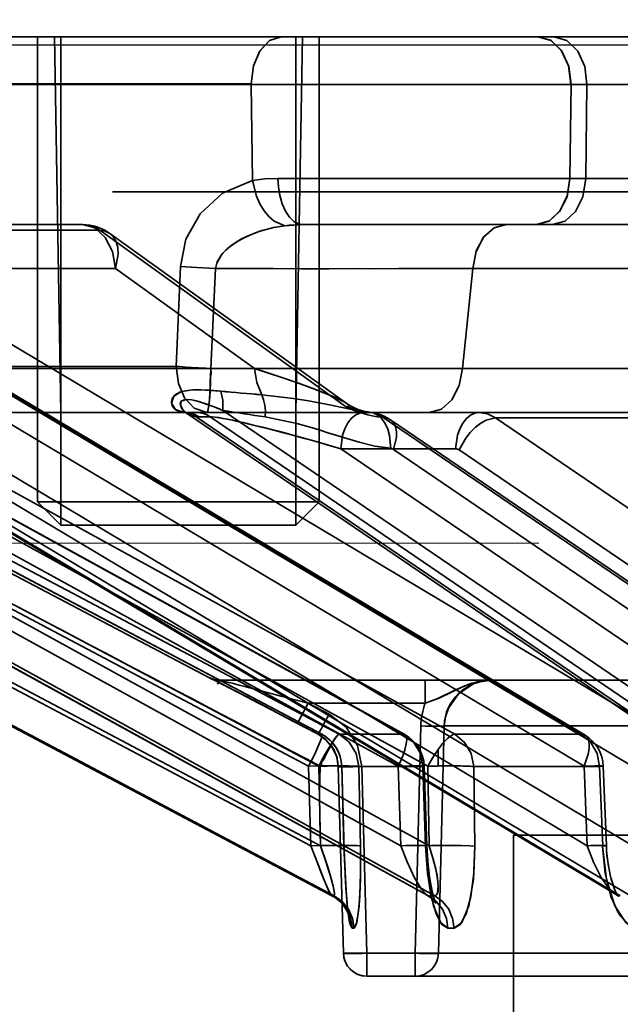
# Model space of a CAD drawing. Header units: millimetres. Extents: x -1465 to 393277, y -3788 to 454312.
# Tile 61 of 256: x 18759 to 18772, y 11940 to 11961. Entities that reach past the tile are written whole.
import ezdxf

# ---------------------------------------------------------------- set-up
doc = ezdxf.new("R2010")
doc.units = ezdxf.units.MM
doc.header["$XCLIPFRAME"] = 2
doc.linetypes.add('DASHED', pattern=[0.75, 0.5, -0.25])
for name, color, linetype in [('AHU03-3-68634OBJ', 8, 'Continuous'), ('EC-MTR_250-0_7OBJ', 8, 'Continuous'), ('FLUID-Wy2', 8, 'Continuous'), ('HEX_HEAD_SCR_M6X16OBJ', 8, 'Continuous')]:
    doc.layers.add(name, color=color, linetype=linetype)
picture_1 = doc.add_image_def('image1.bmp', size_in_pixel=(951, 911))

msp = doc.modelspace()

# ---------------------------------------------------------------- linework, layer by layer
at = {"layer": 'AHU03-3-68634OBJ', "color": 8, "linetype": 'Continuous', "lineweight": 35, "ltscale": 100}
msp.add_line((18954.259, 11960.602), (18686.259, 11960.602), dxfattribs=at)
at = {"layer": 'EC-MTR_250-0_7OBJ', "color": 8, "linetype": 'Continuous', "lineweight": 35, "ltscale": 100}
for p, q in [((18744.854, 11960.602), (18769.928, 11960.602)), ((18759.776, 11952.602), (18759.637, 11960.602)), ((18764.776, 11952.602), (18764.916, 11960.602)), ((18770.269, 11960.602), (18769.928, 11960.602)), ((18770.269, 11960.602), (18810.03, 11960.602)), ((18763.828, 11959.602), (18743.913, 11959.602)), ((18763.828, 11959.584), (18743.913, 11959.584)), ((18763.828, 11959.584), (18763.851, 11957.539)), ((18773.388, 11959.584), (18763.828, 11959.584)), ((18770.636, 11959.584), (18770.611, 11957.584)), ((18770.951, 11957.584), (18770.976, 11959.584)), ((18764.396, 11957.584), (18811.416, 11957.584)), ((18887.392, 11957.302), (18760.873, 11957.302)), ((18762.921, 11946.959), (18744.819, 11956.486)), ((18760.233, 11956.602), (18753.956, 11956.602)), ((18760.601, 11956.486), (18754.522, 11956.486)), ((18760.601, 11956.486), (18765.858, 11952.717)), ((18764.927, 11956.602), (18769.905, 11956.602)), ((18769.905, 11956.602), (18770.244, 11956.602)), ((18770.244, 11956.602), (18783.905, 11956.602)), ((18760.816, 11956.414), (18765.868, 11952.789)), ((18745.698, 11956.13), (18765.33, 11945.751)), ((18745.843, 11956.052), (18765.328, 11945.752)), ((18746.211, 11956.052), (18765.696, 11945.752)), ((18748.334, 11956.052), (18767.071, 11945.752)), ((18748.361, 11956.045), (18767.097, 11945.745)), ((18749.425, 11956.052), (18768.16, 11945.752)), ((18753.59, 11956.052), (18770.859, 11945.752)), ((18753.667, 11956.031), (18770.934, 11945.731)), ((18755.361, 11956.052), (18772.627, 11945.752)), ((18760.939, 11955.664), (18756.392, 11955.664)), ((18763.9, 11953.539), (18760.939, 11955.664)), ((18762.318, 11955.712), (18762.226, 11953.584)), ((18763.067, 11955.665), (18762.964, 11953.538)), ((18768.323, 11953.538), (18768.546, 11955.664)), ((18768.546, 11955.664), (18768.323, 11953.538)), ((18773.093, 11955.664), (18768.546, 11955.664)), ((18745.564, 11955.372), (18765.049, 11945.072)), ((18745.777, 11955.372), (18765.263, 11945.072)), ((18748.221, 11955.372), (18766.957, 11945.072)), ((18748.853, 11955.372), (18767.59, 11945.072)), ((18753.646, 11955.372), (18770.914, 11945.072)), ((18754.673, 11955.372), (18771.94, 11945.072)), ((18762.226, 11953.584), (18754.084, 11953.584)), ((18763.899, 11953.539), (18756.357, 11953.538)), ((18775.865, 11953.539), (18768.323, 11953.538)), ((18746.753, 11953.081), (18765.097, 11943.379)), ((18746.955, 11953.081), (18765.299, 11943.379)), ((18749.375, 11953.081), (18767.015, 11943.379)), ((18749.974, 11953.081), (18767.613, 11943.379)), ((18754.722, 11953.081), (18770.979, 11943.379)), ((18755.694, 11953.081), (18771.95, 11943.379)), ((18765.869, 11952.788), (18765.944, 11952.74)), ((18765.942, 11952.741), (18766.023, 11952.698)), ((18762.427, 11952.602), (18754.835, 11952.602)), ((18762.419, 11952.602), (18762.422, 11952.602)), ((18762.426, 11952.6), (18762.421, 11952.602)), ((18762.663, 11952.602), (18762.427, 11952.602)), ((18762.451, 11952.587), (18762.437, 11952.595)), ((18777.436, 11942.384), (18762.451, 11952.587)), ((18762.655, 11952.512), (18777.633, 11942.314)), ((18772.693, 11952.602), (18762.663, 11952.602)), ((18762.715, 11952.509), (18762.951, 11952.509)), ((18762.951, 11952.509), (18777.926, 11942.314)), ((18763.226, 11952.646), (18776.837, 11943.379)), ((18766.635, 11952.494), (18776.544, 11945.752)), ((18766.791, 11952.448), (18776.699, 11945.705)), ((18769.029, 11952.486), (18778.924, 11945.752)), ((18775.787, 11952.486), (18769.029, 11952.486)), ((18765.544, 11942.315), (18746.472, 11952.401)), ((18746.472, 11952.401), (18765.548, 11942.314)), ((18746.52, 11952.401), (18765.593, 11942.314)), ((18767.57, 11942.324), (18749.236, 11952.408)), ((18749.265, 11952.401), (18767.605, 11942.314)), ((18749.399, 11952.401), (18767.739, 11942.314)), ((18771.586, 11942.345), (18754.702, 11952.422)), ((18754.783, 11952.401), (18771.686, 11942.314)), ((18755.001, 11952.401), (18771.903, 11942.314)), ((18765.733, 11951.829), (18778.144, 11943.379)), ((18768.179, 11951.829), (18765.733, 11951.829)), ((18766.859, 11951.814), (18776.767, 11945.072)), ((18768.252, 11951.806), (18778.148, 11945.072)), ((18762.921, 11946.959), (18762.93, 11946.959)), ((18762.959, 11946.945), (18762.959, 11946.945)), ((18762.982, 11946.934), (18762.97, 11946.94)), ((18763.016, 11946.917), (18762.982, 11946.934)), ((18763.116, 11946.866), (18763.016, 11946.917)), ((18763.322, 11946.76), (18763.101, 11946.873)), ((18763.154, 11946.902), (18767.532, 11946.902)), ((18767.532, 11946.415), (18767.532, 11946.902)), ((18767.532, 11946.902), (18768.937, 11946.902)), ((18768.937, 11946.902), (18818.272, 11946.902)), ((18763.603, 11946.614), (18763.304, 11946.77)), ((18763.726, 11946.551), (18763.603, 11946.614)), ((18763.857, 11946.483), (18763.726, 11946.551)), ((18763.967, 11946.425), (18763.857, 11946.483)), ((18763.884, 11946.469), (18763.857, 11946.483)), ((18764.114, 11946.349), (18763.967, 11946.425)), ((18765.041, 11946.415), (18765.486, 11946.181)), ((18767.532, 11946.415), (18765.041, 11946.415)), ((18764.27, 11946.267), (18764.114, 11946.349)), ((18764.472, 11946.161), (18764.27, 11946.267)), ((18764.73, 11946.026), (18764.472, 11946.161)), ((18764.508, 11946.143), (18764.472, 11946.161)), ((18765.486, 11946.181), (18765.484, 11946.182)), ((18765.252, 11945.752), (18764.73, 11946.026)), ((18765.252, 11945.752), (18764.808, 11945.985)), ((18765.252, 11945.752), (18764.808, 11945.985)), ((18765.333, 11945.703), (18765.252, 11945.752)), ((18765.328, 11945.752), (18765.252, 11945.752)), ((18767.071, 11945.752), (18765.696, 11945.752)), ((18767.438, 11945.928), (18767.316, 11941.088)), ((18767.937, 11945.928), (18767.815, 11941.088)), ((18767.815, 11941.088), (18767.937, 11945.928)), ((18772.817, 11945.928), (18767.937, 11945.928)), ((18770.859, 11945.752), (18768.16, 11945.752)), ((18765.407, 11945.645), (18765.332, 11945.704)), ((18765.474, 11945.578), (18765.406, 11945.646)), ((18765.533, 11945.504), (18765.473, 11945.579)), ((18765.583, 11945.424), (18765.533, 11945.505)), ((18765.654, 11945.248), (18765.623, 11945.339)), ((18767.808, 11945.43), (18767.808, 11945.076)), ((18765.326, 11945.073), (18765.326, 11945.19)), ((18765.673, 11945.156), (18765.653, 11945.25)), ((18765.681, 11945.064), (18765.673, 11945.158)), ((18765.097, 11943.379), (18765.049, 11945.072)), ((18765.263, 11945.072), (18765.299, 11943.379)), ((18765.754, 11945.065), (18765.681, 11945.065)), ((18765.789, 11941.088), (18765.681, 11945.064)), ((18765.681, 11945.064), (18765.79, 11941.088)), ((18765.802, 11943.372), (18765.754, 11945.065)), ((18765.756, 11945.066), (18765.806, 11943.291)), ((18767.484, 11945.065), (18766.119, 11945.065)), ((18766.156, 11943.372), (18766.119, 11945.065)), ((18766.119, 11945.065), (18766.156, 11943.372)), ((18766.181, 11945.065), (18766.289, 11941.088)), ((18767.015, 11943.379), (18766.957, 11945.072)), ((18767.541, 11943.372), (18767.484, 11945.065)), ((18767.511, 11945.071), (18767.568, 11943.378)), ((18767.613, 11943.379), (18767.59, 11945.072)), ((18771.242, 11945.065), (18768.564, 11945.065)), ((18768.588, 11943.372), (18768.564, 11945.065)), ((18768.564, 11945.065), (18768.588, 11943.372)), ((18770.979, 11943.379), (18770.914, 11945.072)), ((18771.324, 11945.074), (18771.389, 11943.382)), ((18769.409, 11943.602), (18769.409, 11885.102)), ((18769.409, 11943.602), (18871.109, 11943.602)), ((18765.806, 11943.291), (18765.812, 11943.13)), ((18765.812, 11943.13), (18765.818, 11942.975)), ((18767.579, 11943.161), (18767.587, 11943.056)), ((18765.818, 11942.975), (18765.824, 11942.828)), ((18765.824, 11942.828), (18765.832, 11942.688)), ((18767.596, 11942.956), (18767.607, 11942.859)), ((18765.828, 11942.756), (18765.835, 11942.621)), ((18765.832, 11942.687), (18765.839, 11942.556)), ((18765.835, 11942.62), (18765.843, 11942.493)), ((18765.839, 11942.555), (18765.847, 11942.433)), ((18765.656, 11942.242), (18765.602, 11942.281)), ((18765.856, 11942.319), (18765.86, 11942.265)), ((18765.864, 11942.215), (18765.869, 11942.167)), ((18767.746, 11942.173), (18767.729, 11942.195)), ((18771.616, 11942.325), (18771.586, 11942.345)), ((18771.635, 11942.309), (18771.615, 11942.325)), ((18765.87, 11941.983), (18765.849, 11942.022)), ((18765.869, 11942.167), (18765.873, 11942.121)), ((18765.885, 11941.95), (18765.87, 11941.983)), ((18765.878, 11942.08), (18765.882, 11942.041)), ((18765.882, 11942.041), (18765.887, 11942.005)), ((18765.887, 11942.005), (18765.891, 11941.973)), ((18765.891, 11941.973), (18765.895, 11941.946)), ((18765.895, 11941.924), (18765.885, 11941.95)), ((18765.901, 11941.906), (18765.895, 11941.924)), ((18818.127, 11941.088), (18765.79, 11941.088)), ((18766.289, 11941.088), (18766.289, 11940.602)), ((18767.316, 11941.088), (18767.316, 11940.602)), ((18818.107, 11940.602), (18766.289, 11940.602))]:
    msp.add_line(p, q, dxfattribs=at)
at = {"layer": 'EC-MTR_250-0_7OBJ', "color": 8, "linetype": 'Continuous', "lineweight": 35, "ltscale": 100, "flags": 128}
for points in [[(18763.828, 11959.602), (18763.876, 11959.979), (18764.009, 11960.297), (18764.216, 11960.52), (18764.468, 11960.602)], [(18763.828, 11959.602), (18763.875, 11959.979), (18764.008, 11960.298), (18764.216, 11960.521), (18764.468, 11960.602)], [(18769.929, 11960.602), (18770.199, 11960.526), (18770.425, 11960.313), (18770.582, 11959.983), (18770.635, 11959.584)], [(18770.636, 11959.584), (18770.587, 11959.967), (18770.441, 11960.291), (18770.21, 11960.519), (18769.929, 11960.602)], [(18770.976, 11959.584), (18770.927, 11959.967), (18770.781, 11960.291), (18770.55, 11960.519), (18770.269, 11960.602)], [(18763.851, 11957.539), (18763.218, 11957.27), (18762.739, 11956.832), (18762.435, 11956.291), (18762.318, 11955.712)], [(18763.851, 11957.539), (18764.116, 11957.573), (18764.396, 11957.584)], [(18764.396, 11957.584), (18764.115, 11957.573), (18763.851, 11957.539)], [(18763.851, 11957.539), (18763.937, 11957.207), (18764.01, 11957.045), (18764.101, 11956.898), (18764.205, 11956.774), (18764.317, 11956.678), (18764.542, 11956.579)], [(18764.396, 11957.584), (18764.406, 11957.404), (18764.436, 11957.221), (18764.486, 11957.045), (18764.555, 11956.888), (18764.639, 11956.761), (18764.734, 11956.67), (18764.831, 11956.618), (18764.927, 11956.602)], [(18764.927, 11956.602), (18764.831, 11956.618), (18764.734, 11956.67), (18764.639, 11956.761), (18764.555, 11956.888), (18764.486, 11957.045), (18764.436, 11957.221), (18764.406, 11957.404), (18764.396, 11957.584)], [(18769.904, 11956.602), (18770.169, 11956.674), (18770.392, 11956.878), (18770.551, 11957.196), (18770.611, 11957.584)], [(18770.611, 11957.584), (18770.555, 11957.212), (18770.407, 11956.899), (18770.179, 11956.681), (18769.904, 11956.602)], [(18770.244, 11956.602), (18770.509, 11956.674), (18770.732, 11956.878), (18770.891, 11957.196), (18770.951, 11957.584)], [(18760.601, 11956.486), (18760.489, 11956.548), (18760.368, 11956.587), (18760.233, 11956.602)], [(18760.939, 11955.664), (18760.873, 11956.027), (18760.718, 11956.329), (18760.495, 11956.53), (18760.233, 11956.602)], [(18760.601, 11956.486), (18760.484, 11956.55), (18760.36, 11956.589), (18760.233, 11956.602)], [(18760.233, 11956.602), (18760.495, 11956.53), (18760.718, 11956.329), (18760.873, 11956.027), (18760.939, 11955.664)], [(18760.601, 11956.486), (18760.716, 11956.465), (18760.815, 11956.415), (18760.895, 11956.337), (18760.953, 11956.236), (18760.987, 11956.114), (18760.996, 11955.974), (18760.939, 11955.664)], [(18760.939, 11955.664), (18760.996, 11955.974), (18760.987, 11956.114), (18760.953, 11956.236), (18760.895, 11956.337), (18760.815, 11956.415), (18760.716, 11956.465), (18760.601, 11956.486)], [(18763.067, 11955.665), (18763.093, 11955.782), (18763.193, 11955.959), (18763.285, 11956.06), (18763.393, 11956.151), (18763.527, 11956.242), (18763.688, 11956.329), (18763.85, 11956.401), (18764.053, 11956.473), (18764.31, 11956.54), (18764.542, 11956.579)], [(18764.542, 11956.579), (18764.299, 11956.538), (18763.987, 11956.452), (18763.775, 11956.37), (18763.622, 11956.296), (18763.455, 11956.195), (18763.323, 11956.095), (18763.21, 11955.98), (18763.103, 11955.807), (18763.067, 11955.665)], [(18764.542, 11956.579), (18764.634, 11956.589), (18764.927, 11956.602)], [(18764.927, 11956.602), (18764.828, 11956.6), (18764.542, 11956.579)], [(18769.262, 11956.602), (18769.001, 11956.533), (18768.78, 11956.342), (18768.617, 11956.041), (18768.546, 11955.664)], [(18768.546, 11955.664), (18768.613, 11956.029), (18768.772, 11956.331), (18768.999, 11956.531), (18769.262, 11956.602)], [(18763.067, 11955.665), (18762.668, 11955.685), (18762.318, 11955.712)], [(18768.546, 11955.667), (18768.161, 11955.666), (18767.672, 11955.665), (18766.973, 11955.664), (18766.346, 11955.663), (18766.043, 11955.664), (18765.489, 11955.663), (18764.899, 11955.663), (18764.297, 11955.664), (18763.685, 11955.664), (18763.067, 11955.665)], [(18762.226, 11953.584), (18762.276, 11953.219), (18762.408, 11952.912), (18762.613, 11952.691), (18762.885, 11952.602)], [(18762.964, 11953.538), (18762.929, 11953.539), (18762.897, 11953.541), (18762.864, 11953.542), (18762.826, 11953.544), (18762.787, 11953.546), (18762.748, 11953.548), (18762.706, 11953.55), (18762.66, 11953.552), (18762.61, 11953.555), (18762.555, 11953.559), (18762.496, 11953.562), (18762.433, 11953.567), (18762.367, 11953.572), (18762.298, 11953.578), (18762.226, 11953.584)], [(18762.964, 11953.538), (18762.974, 11953.43), (18762.953, 11953.309), (18762.956, 11953.187), (18762.951, 11953.06), (18762.944, 11952.933), (18762.934, 11952.812), (18762.92, 11952.707), (18762.904, 11952.631), (18762.885, 11952.602)], [(18762.885, 11952.602), (18762.899, 11952.617), (18762.913, 11952.666), (18762.927, 11952.753), (18762.939, 11952.873), (18762.949, 11953.022), (18762.957, 11953.19), (18762.961, 11953.365), (18762.964, 11953.538)], [(18762.964, 11953.538), (18763.702, 11953.538), (18764.742, 11953.538), (18765.582, 11953.538), (18766.098, 11953.539), (18766.924, 11953.538), (18767.76, 11953.538), (18768.323, 11953.538)], [(18763.899, 11953.539), (18764.139, 11953.461), (18764.54, 11953.327), (18764.846, 11953.221), (18765.068, 11953.139), (18765.267, 11953.064), (18765.457, 11952.988), (18765.598, 11952.928), (18765.715, 11952.874), (18765.821, 11952.819), (18765.888, 11952.773), (18765.912, 11952.735), (18765.858, 11952.717)], [(18764.051, 11952.979), (18763.946, 11953.239), (18763.899, 11953.539)], [(18765.858, 11952.717), (18765.912, 11952.737), (18765.886, 11952.775), (18765.818, 11952.82), (18765.708, 11952.878), (18765.591, 11952.932), (18765.447, 11952.993), (18765.253, 11953.069), (18765.058, 11953.143), (18764.833, 11953.225), (18764.523, 11953.333), (18764.133, 11953.463), (18763.899, 11953.539)], [(18767.613, 11952.602), (18767.875, 11952.672), (18768.1, 11952.872), (18768.257, 11953.175), (18768.323, 11953.538)], [(18763.181, 11953.055), (18762.959, 11953.074), (18762.76, 11953.084), (18762.583, 11953.082), (18762.43, 11953.065), (18762.305, 11953.031), (18762.211, 11952.979), (18762.152, 11952.91), (18762.13, 11952.829), (18762.147, 11952.747), (18762.202, 11952.675), (18762.287, 11952.625), (18762.395, 11952.603)], [(18762.395, 11952.603), (18762.213, 11952.666), (18762.133, 11952.8), (18762.179, 11952.95), (18762.345, 11953.046), (18762.585, 11953.082), (18762.849, 11953.08), (18763.181, 11953.055)], [(18762.655, 11952.512), (18762.472, 11952.573), (18762.381, 11952.647), (18762.344, 11952.698), (18762.317, 11952.79), (18762.337, 11952.842), (18762.396, 11952.874), (18762.474, 11952.88), (18762.562, 11952.87), (18762.657, 11952.848), (18762.727, 11952.828), (18762.863, 11952.784), (18762.971, 11952.746), (18763.092, 11952.699), (18763.226, 11952.646)], [(18762.655, 11952.512), (18762.45, 11952.587), (18762.363, 11952.67), (18762.318, 11952.766), (18762.337, 11952.842), (18762.445, 11952.88), (18762.566, 11952.868), (18762.71, 11952.833), (18762.869, 11952.782), (18763.038, 11952.72), (18763.226, 11952.646)], [(18763.181, 11953.055), (18763.223, 11952.861), (18763.226, 11952.646)], [(18763.226, 11952.646), (18763.223, 11952.861), (18763.181, 11953.055)], [(18766.353, 11952.606), (18766.138, 11952.633), (18765.897, 11952.678), (18765.632, 11952.733), (18765.492, 11952.762), (18765.346, 11952.791), (18765.197, 11952.82), (18765.043, 11952.848), (18764.726, 11952.901), (18764.051, 11952.979)], [(18764.051, 11952.979), (18764.089, 11952.874), (18764.115, 11952.758), (18764.128, 11952.635), (18764.127, 11952.509)], [(18765.858, 11952.717), (18765.897, 11952.711), (18765.939, 11952.701), (18765.985, 11952.689), (18766.035, 11952.675), (18766.086, 11952.661), (18766.14, 11952.647), (18766.194, 11952.634), (18766.248, 11952.622), (18766.301, 11952.613), (18766.353, 11952.606)], [(18765.858, 11952.717), (18765.98, 11952.658), (18766.146, 11952.598), (18766.312, 11952.551), (18766.468, 11952.518), (18766.635, 11952.494)], [(18766.353, 11952.606), (18766.233, 11952.625), (18766.101, 11952.659), (18765.972, 11952.696), (18765.858, 11952.717)], [(18766.02, 11952.699), (18766.107, 11952.663), (18766.193, 11952.635), (18766.279, 11952.616)], [(18766.102, 11952.664), (18766.187, 11952.637), (18766.271, 11952.618)], [(18762.655, 11952.512), (18762.529, 11952.58), (18762.395, 11952.603)], [(18762.395, 11952.603), (18762.529, 11952.58), (18762.655, 11952.512)], [(18762.427, 11952.602), (18762.406, 11952.602), (18762.395, 11952.603)], [(18762.437, 11952.596), (18762.426, 11952.6)], [(18762.427, 11952.602), (18762.526, 11952.591), (18762.623, 11952.56), (18762.715, 11952.509)], [(18762.655, 11952.512), (18762.676, 11952.51), (18762.695, 11952.51), (18762.715, 11952.509)], [(18762.663, 11952.602), (18762.737, 11952.596), (18762.811, 11952.578), (18762.883, 11952.549), (18762.951, 11952.509)], [(18762.951, 11952.509), (18762.883, 11952.549), (18762.811, 11952.578), (18762.737, 11952.596), (18762.663, 11952.602)], [(18765.733, 11951.829), (18765.473, 11951.906), (18765.23, 11951.976), (18765.003, 11952.041), (18764.791, 11952.099), (18764.593, 11952.152), (18764.408, 11952.201), (18764.235, 11952.245), (18764.075, 11952.285), (18763.925, 11952.321), (18763.786, 11952.355), (18763.656, 11952.386), (18763.536, 11952.413), (18763.425, 11952.438), (18763.321, 11952.459), (18763.226, 11952.477), (18763.138, 11952.492), (18763.061, 11952.502), (18762.998, 11952.508), (18762.951, 11952.509)], [(18765.733, 11951.829), (18765.467, 11951.907), (18765.209, 11951.981), (18764.964, 11952.05), (18764.733, 11952.113), (18764.516, 11952.171), (18764.31, 11952.225), (18764.07, 11952.286), (18763.869, 11952.335), (18763.709, 11952.373), (18763.585, 11952.401), (18763.492, 11952.421), (18763.35, 11952.451), (18763.185, 11952.482), (18763.061, 11952.501), (18762.951, 11952.509)], [(18764.127, 11952.51), (18764.796, 11952.37), (18765.129, 11952.275), (18765.295, 11952.224), (18765.461, 11952.172), (18765.627, 11952.12), (18765.794, 11952.067), (18766.127, 11951.968), (18766.461, 11951.888), (18766.797, 11951.839)], [(18766.797, 11951.838), (18766.461, 11951.887), (18766.127, 11951.968), (18765.794, 11952.067), (18765.627, 11952.119), (18765.461, 11952.172), (18765.295, 11952.224), (18765.129, 11952.275), (18764.796, 11952.37), (18764.127, 11952.51)], [(18765.733, 11951.829), (18765.773, 11952.117), (18765.82, 11952.256), (18765.885, 11952.379), (18765.964, 11952.478), (18766.052, 11952.549), (18766.141, 11952.589), (18766.229, 11952.602)], [(18766.229, 11952.602), (18766.142, 11952.589), (18766.053, 11952.55), (18765.965, 11952.479), (18765.886, 11952.38), (18765.821, 11952.257), (18765.773, 11952.118), (18765.733, 11951.829)], [(18766.282, 11952.616), (18766.308, 11952.612), (18766.334, 11952.608), (18766.359, 11952.605)], [(18766.635, 11952.494), (18766.546, 11952.55), (18766.451, 11952.588), (18766.353, 11952.606)], [(18766.797, 11951.837), (18766.773, 11952.113), (18766.734, 11952.246), (18766.678, 11952.365), (18766.608, 11952.464), (18766.527, 11952.538), (18766.44, 11952.585), (18766.353, 11952.606)], [(18766.359, 11952.605), (18766.435, 11952.594), (18766.511, 11952.577), (18766.584, 11952.554), (18766.656, 11952.524), (18766.725, 11952.489), (18766.791, 11952.448)], [(18766.635, 11952.494), (18766.725, 11952.48), (18766.801, 11952.441), (18766.86, 11952.378), (18766.901, 11952.294), (18766.922, 11952.191), (18766.922, 11952.075), (18766.859, 11951.814)], [(18768.179, 11951.829), (18768.219, 11952.116), (18768.266, 11952.254), (18768.331, 11952.377), (18768.409, 11952.476), (18768.496, 11952.548), (18768.587, 11952.589), (18768.675, 11952.602)], [(18769.029, 11952.486), (18768.828, 11952.436), (18768.714, 11952.373), (18768.6, 11952.286), (18768.492, 11952.178), (18768.395, 11952.057), (18768.252, 11951.806)], [(18769.029, 11952.486), (18768.857, 11952.572), (18768.675, 11952.602)], [(18766.859, 11951.814), (18766.839, 11951.826), (18766.819, 11951.833), (18766.797, 11951.837)], [(18768.179, 11951.829), (18768.198, 11951.828), (18768.252, 11951.806)], [(18762.93, 11946.959), (18762.945, 11946.952), (18762.956, 11946.947), (18762.968, 11946.941), (18762.983, 11946.933), (18763.019, 11946.915), (18763.04, 11946.905), (18763.062, 11946.894), (18763.11, 11946.869), (18763.163, 11946.842), (18763.218, 11946.814), (18763.335, 11946.754), (18763.457, 11946.69), (18763.584, 11946.624), (18763.715, 11946.556), (18763.984, 11946.417), (18764.258, 11946.274), (18764.808, 11945.985)], [(18764.808, 11945.985), (18764.396, 11946.201), (18764.037, 11946.389), (18763.723, 11946.552), (18763.413, 11946.713), (18763.175, 11946.836), (18762.996, 11946.927), (18762.93, 11946.959)], [(18762.97, 11946.94), (18762.959, 11946.945)], [(18762.964, 11946.943), (18762.981, 11946.936), (18762.994, 11946.931), (18763.009, 11946.926), (18763.025, 11946.921), (18763.042, 11946.916), (18763.061, 11946.912), (18763.08, 11946.908), (18763.1, 11946.906), (18763.12, 11946.903), (18763.141, 11946.902), (18763.162, 11946.902)], [(18765.041, 11946.414), (18764.489, 11946.559), (18763.95, 11946.7), (18763.69, 11946.767), (18763.567, 11946.799), (18763.451, 11946.829), (18763.396, 11946.843), (18763.344, 11946.856), (18763.295, 11946.869), (18763.252, 11946.879), (18763.216, 11946.889), (18763.189, 11946.896), (18763.178, 11946.898), (18763.163, 11946.901), (18763.11, 11946.82)], [(18763.12, 11946.903), (18763.141, 11946.902), (18763.162, 11946.902)], [(18768.937, 11946.902), (18768.52, 11946.836), (18768.159, 11946.687), (18767.803, 11946.513), (18767.532, 11946.415)], [(18768.937, 11946.902), (18768.641, 11946.868), (18768.351, 11946.773), (18768.091, 11946.65), (18767.826, 11946.522), (18767.532, 11946.415)], [(18768.937, 11946.902), (18768.741, 11946.882), (18768.557, 11946.825), (18768.241, 11946.615), (18768.024, 11946.306), (18767.962, 11946.123), (18767.937, 11945.928)], [(18764.808, 11945.985), (18764.817, 11945.999), (18764.825, 11946.012), (18764.835, 11946.03), (18764.847, 11946.051), (18764.877, 11946.106), (18764.914, 11946.175), (18764.955, 11946.253), (18764.999, 11946.334), (18765.041, 11946.415)], [(18765.485, 11946.181), (18765.443, 11946.101), (18765.4, 11946.02), (18765.358, 11945.942), (18765.321, 11945.873), (18765.291, 11945.818), (18765.279, 11945.796), (18765.269, 11945.779), (18765.262, 11945.766), (18765.257, 11945.757)], [(18765.486, 11946.181), (18765.847, 11945.9), (18766.088, 11945.513), (18766.181, 11945.064)], [(18765.328, 11945.752), (18765.335, 11945.743), (18765.333, 11945.72), (18765.329, 11945.697), (18765.32, 11945.669), (18765.309, 11945.634), (18765.294, 11945.595), (18765.276, 11945.55), (18765.232, 11945.448), (18765.178, 11945.331), (18765.049, 11945.072)], [(18765.252, 11945.752), (18765.426, 11945.628), (18765.559, 11945.466), (18765.647, 11945.274), (18765.681, 11945.065)], [(18765.294, 11945.072), (18765.301, 11945.126), (18765.34, 11945.175), (18765.382, 11945.228), (18765.406, 11945.296), (18765.443, 11945.364), (18765.481, 11945.435), (18765.52, 11945.505), (18765.56, 11945.575), (18765.601, 11945.639), (18765.64, 11945.696), (18765.673, 11945.736), (18765.696, 11945.752)], [(18765.326, 11945.19), (18765.39, 11945.304), (18765.452, 11945.411), (18765.51, 11945.507), (18765.563, 11945.59), (18765.609, 11945.658), (18765.647, 11945.708), (18765.663, 11945.726), (18765.676, 11945.74), (18765.687, 11945.748)], [(18766.119, 11945.065), (18766.061, 11945.345), (18765.915, 11945.58), (18765.696, 11945.752)], [(18767.071, 11945.752), (18767.091, 11945.747), (18767.108, 11945.737), (18767.13, 11945.697), (18767.135, 11945.669), (18767.137, 11945.634), (18767.129, 11945.55), (18767.106, 11945.448), (18767.068, 11945.331), (18767.018, 11945.204), (18766.957, 11945.072)], [(18767.484, 11945.065), (18767.429, 11945.34), (18767.286, 11945.579), (18767.071, 11945.752)], [(18767.937, 11945.928), (18767.924, 11945.926), (18767.911, 11945.925), (18767.894, 11945.924), (18767.872, 11945.923), (18767.846, 11945.923), (18767.784, 11945.923), (18767.709, 11945.923), (18767.624, 11945.924), (18767.533, 11945.926), (18767.438, 11945.928)], [(18768.16, 11945.752), (18768.129, 11945.745), (18768.092, 11945.728), (18768.007, 11945.664), (18767.91, 11945.562), (18767.808, 11945.43)], [(18768.564, 11945.065), (18768.511, 11945.34), (18768.37, 11945.579), (18768.16, 11945.752)], [(18770.859, 11945.752), (18770.923, 11945.737), (18770.973, 11945.697), (18771.006, 11945.634), (18771.023, 11945.55), (18771.021, 11945.448), (18771.002, 11945.331), (18770.914, 11945.072)], [(18771.242, 11945.065), (18771.191, 11945.34), (18771.058, 11945.579), (18770.859, 11945.752)], [(18765.624, 11945.338), (18765.583, 11945.424), (18765.533, 11945.504)], [(18767.59, 11945.072), (18767.694, 11945.259), (18767.808, 11945.43)], [(18765.049, 11945.072), (18765.237, 11945.076), (18765.424, 11945.078), (18765.594, 11945.077), (18765.717, 11945.073), (18765.754, 11945.065)], [(18765.049, 11945.072), (18765.333, 11945.077), (18765.563, 11945.077), (18765.714, 11945.073), (18765.754, 11945.065)], [(18765.299, 11943.379), (18765.288, 11943.952), (18765.284, 11944.517), (18765.294, 11945.072)], [(18766.119, 11945.065), (18766.093, 11945.069), (18766.053, 11945.072), (18766.005, 11945.074), (18765.953, 11945.075), (18765.9, 11945.077), (18765.846, 11945.077), (18765.794, 11945.078), (18765.743, 11945.078), (18765.695, 11945.078), (18765.65, 11945.078), (18765.608, 11945.077), (18765.569, 11945.077), (18765.533, 11945.077), (18765.501, 11945.076), (18765.47, 11945.076), (18765.442, 11945.075), (18765.412, 11945.075), (18765.382, 11945.074), (18765.351, 11945.074), (18765.321, 11945.073), (18765.294, 11945.072)], [(18766.181, 11945.065), (18766.088, 11945.062), (18765.993, 11945.061), (18765.902, 11945.059), (18765.821, 11945.059), (18765.786, 11945.059), (18765.756, 11945.059), (18765.731, 11945.06), (18765.711, 11945.061), (18765.696, 11945.061), (18765.681, 11945.065)], [(18767.484, 11945.065), (18767.505, 11945.073), (18767.412, 11945.077), (18767.22, 11945.077), (18766.957, 11945.072)], [(18768.564, 11945.065), (18768.526, 11945.068), (18768.481, 11945.07), (18768.433, 11945.072), (18768.384, 11945.074), (18768.336, 11945.075), (18768.288, 11945.076), (18768.242, 11945.077), (18768.199, 11945.077), (18768.158, 11945.078), (18768.119, 11945.078), (18768.083, 11945.078), (18768.05, 11945.078), (18768.02, 11945.078), (18767.991, 11945.078), (18767.962, 11945.077), (18767.929, 11945.077), (18767.895, 11945.077), (18767.864, 11945.077), (18767.835, 11945.076), (18767.808, 11945.076)], [(18771.242, 11945.065), (18771.321, 11945.073), (18771.287, 11945.077), (18771.145, 11945.077), (18770.914, 11945.072)], [(18771.31, 11943.372), (18771.276, 11944.218), (18771.242, 11945.065)], [(18765.097, 11943.379), (18765.236, 11943.382), (18765.375, 11943.384), (18765.505, 11943.385), (18765.564, 11943.385), (18765.618, 11943.385), (18765.666, 11943.384), (18765.707, 11943.383), (18765.741, 11943.382), (18765.768, 11943.38), (18765.787, 11943.378), (18765.799, 11943.376), (18765.805, 11943.393), (18765.803, 11943.364), (18765.802, 11943.341)], [(18765.097, 11943.379), (18765.236, 11943.382), (18765.375, 11943.384), (18765.505, 11943.385), (18765.564, 11943.385), (18765.618, 11943.385), (18765.666, 11943.384), (18765.707, 11943.383), (18765.741, 11943.382), (18765.768, 11943.38), (18765.787, 11943.378), (18765.799, 11943.376), (18765.805, 11943.393), (18765.803, 11943.364), (18765.802, 11943.341)], [(18765.544, 11942.315), (18765.483, 11942.413), (18765.382, 11942.644), (18765.249, 11942.979), (18765.097, 11943.379)], [(18765.544, 11942.315), (18765.505, 11942.371), (18765.473, 11942.436), (18765.387, 11942.633), (18765.309, 11942.823), (18765.208, 11943.085), (18765.097, 11943.379)], [(18765.299, 11943.379), (18765.393, 11943.115), (18765.469, 11942.882), (18765.529, 11942.682), (18765.571, 11942.521), (18765.595, 11942.41), (18765.603, 11942.35), (18765.593, 11942.314)], [(18765.299, 11943.379), (18765.417, 11943.043), (18765.509, 11942.75), (18765.573, 11942.515), (18765.6, 11942.366), (18765.593, 11942.314)], [(18765.363, 11943.381), (18765.638, 11943.385), (18765.772, 11943.385), (18765.893, 11943.385), (18765.995, 11943.383), (18766.074, 11943.38), (18766.127, 11943.376), (18766.156, 11943.372)], [(18765.802, 11943.372), (18765.824, 11942.792), (18765.854, 11942.301), (18765.89, 11941.928), (18765.931, 11941.701), (18765.973, 11941.627)], [(18765.973, 11941.627), (18765.92, 11941.743), (18765.871, 11942.097), (18765.831, 11942.661), (18765.802, 11943.372)], [(18766.018, 11941.627), (18766.074, 11941.743), (18766.124, 11942.097), (18766.155, 11942.661), (18766.156, 11943.372)], [(18766.156, 11943.372), (18766.157, 11942.792), (18766.139, 11942.301), (18766.106, 11941.928), (18766.063, 11941.701), (18766.018, 11941.627)], [(18767.015, 11943.379), (18767.122, 11943.382), (18767.226, 11943.384), (18767.323, 11943.385), (18767.409, 11943.385), (18767.445, 11943.385), (18767.478, 11943.385), (18767.506, 11943.384), (18767.528, 11943.383), (18767.546, 11943.382), (18767.559, 11943.381), (18767.569, 11943.381)], [(18767.015, 11943.379), (18767.146, 11943.382), (18767.271, 11943.384), (18767.328, 11943.385), (18767.382, 11943.385), (18767.429, 11943.385), (18767.471, 11943.385), (18767.505, 11943.384), (18767.533, 11943.383), (18767.552, 11943.382), (18767.564, 11943.381), (18767.541, 11943.372)], [(18767.015, 11943.379), (18767.149, 11943.038), (18767.307, 11942.695), (18767.46, 11942.437), (18767.57, 11942.324)], [(18767.568, 11943.378), (18767.553, 11943.374), (18767.541, 11943.372)], [(18767.541, 11943.372), (18767.583, 11942.792), (18767.659, 11942.301), (18767.763, 11941.928), (18767.885, 11941.701), (18768.014, 11941.627)], [(18768.014, 11941.627), (18767.855, 11941.743), (18767.709, 11942.097), (18767.599, 11942.661), (18767.541, 11943.372)], [(18767.568, 11943.378), (18767.573, 11943.268), (18767.579, 11943.161)], [(18767.568, 11943.378), (18767.573, 11943.268), (18767.579, 11943.161)], [(18767.613, 11943.379), (18767.697, 11943.115), (18767.757, 11942.882), (18767.795, 11942.682), (18767.81, 11942.521), (18767.806, 11942.41), (18767.789, 11942.35), (18767.739, 11942.314)], [(18767.613, 11943.379), (18767.717, 11943.043), (18767.784, 11942.75), (18767.81, 11942.515), (18767.794, 11942.366), (18767.739, 11942.314)], [(18767.831, 11943.383), (18768.078, 11943.385), (18768.306, 11943.384), (18768.482, 11943.379), (18768.588, 11943.372)], [(18768.147, 11941.627), (18768.31, 11941.743), (18768.457, 11942.097), (18768.558, 11942.661), (18768.588, 11943.372)], [(18768.588, 11943.372), (18768.57, 11942.792), (18768.505, 11942.301), (18768.403, 11941.928), (18768.279, 11941.701), (18768.147, 11941.627)], [(18770.979, 11943.379), (18771.061, 11943.381), (18771.138, 11943.383), (18771.21, 11943.384), (18771.272, 11943.385), (18771.298, 11943.385), (18771.322, 11943.385), (18771.342, 11943.385), (18771.359, 11943.385), (18771.372, 11943.384), (18771.387, 11943.383)], [(18770.979, 11943.379), (18771.096, 11943.382), (18771.151, 11943.383), (18771.203, 11943.384), (18771.249, 11943.385), (18771.29, 11943.385), (18771.325, 11943.385), (18771.352, 11943.385), (18771.372, 11943.384), (18771.384, 11943.383), (18771.375, 11943.379), (18771.358, 11943.376), (18771.335, 11943.374), (18771.307, 11943.372)], [(18770.979, 11943.379), (18771.115, 11943.032), (18771.281, 11942.705), (18771.436, 11942.482), (18771.586, 11942.345)], [(18771.389, 11943.382), (18771.376, 11943.379), (18771.355, 11943.376), (18771.341, 11943.375), (18771.307, 11943.372)], [(18771.307, 11943.372), (18771.365, 11942.792), (18771.485, 11942.301), (18771.654, 11941.928), (18771.853, 11941.701), (18772.064, 11941.627)], [(18772.064, 11941.627), (18771.803, 11941.743), (18771.566, 11942.097), (18771.39, 11942.661), (18771.307, 11943.372)], [(18771.389, 11943.382), (18771.395, 11943.266), (18771.405, 11943.154), (18771.418, 11943.046), (18771.434, 11942.943), (18771.452, 11942.845), (18771.472, 11942.754)], [(18771.394, 11943.278), (18771.402, 11943.179), (18771.413, 11943.086), (18771.425, 11942.997), (18771.439, 11942.913), (18771.454, 11942.832)], [(18767.587, 11943.057), (18767.597, 11942.956), (18767.607, 11942.859)], [(18767.607, 11942.859), (18767.619, 11942.766), (18767.631, 11942.678)], [(18767.619, 11942.766), (18767.631, 11942.678), (18767.644, 11942.596), (18767.658, 11942.518), (18767.673, 11942.446), (18767.688, 11942.381), (18767.702, 11942.323)], [(18771.471, 11942.756), (18771.493, 11942.668), (18771.516, 11942.59), (18771.54, 11942.519), (18771.563, 11942.456), (18771.586, 11942.403), (18771.607, 11942.361), (18771.624, 11942.329), (18771.636, 11942.31), (18771.643, 11942.302), (18771.634, 11942.31)], [(18771.49, 11942.682), (18771.509, 11942.612), (18771.53, 11942.547), (18771.551, 11942.488), (18771.572, 11942.436), (18771.592, 11942.391), (18771.61, 11942.355), (18771.625, 11942.327)], [(18765.843, 11942.493), (18765.851, 11942.374), (18765.856, 11942.319)], [(18765.847, 11942.432), (18765.851, 11942.374), (18765.856, 11942.318)], [(18767.688, 11942.381), (18767.702, 11942.323), (18767.717, 11942.272), (18767.73, 11942.229), (18767.742, 11942.195), (18767.751, 11942.171), (18767.757, 11942.157), (18767.746, 11942.173), (18767.729, 11942.195), (18767.704, 11942.223), (18767.67, 11942.255), (18767.625, 11942.29)], [(18765.849, 11942.022), (18765.822, 11942.065), (18765.789, 11942.111), (18765.75, 11942.157), (18765.706, 11942.201), (18765.656, 11942.242), (18765.602, 11942.281), (18765.544, 11942.315)], [(18765.548, 11942.314), (18765.558, 11942.314), (18765.593, 11942.314)], [(18765.548, 11942.314), (18765.559, 11942.314), (18765.593, 11942.314)], [(18765.593, 11942.314), (18765.762, 11942.194), (18765.898, 11942.028), (18765.985, 11941.832), (18766.018, 11941.627)], [(18765.86, 11942.265), (18765.864, 11942.214), (18765.869, 11942.166)], [(18767.669, 11942.255), (18767.625, 11942.29), (18767.569, 11942.324)], [(18767.57, 11942.324), (18767.579, 11942.319), (18767.605, 11942.314)], [(18767.57, 11942.324), (18767.582, 11942.318), (18767.594, 11942.315), (18767.605, 11942.314)], [(18767.605, 11942.314), (18767.767, 11942.194), (18767.899, 11942.028), (18767.983, 11941.832), (18768.014, 11941.627)], [(18767.739, 11942.314), (18767.901, 11942.194), (18768.032, 11942.028), (18768.116, 11941.832), (18768.147, 11941.627)], [(18771.586, 11942.346), (18771.621, 11942.328), (18771.654, 11942.317), (18771.686, 11942.314)], [(18765.873, 11942.122), (18765.878, 11942.079), (18765.882, 11942.04)], [(18765.895, 11941.946), (18765.899, 11941.924), (18765.902, 11941.907), (18765.904, 11941.896), (18765.901, 11941.906)], [(18766.018, 11941.627), (18766.006, 11941.627), (18765.973, 11941.627)], [(18766.15, 11940.621), (18766.085, 11940.645), (18766.023, 11940.678), (18765.966, 11940.72), (18765.916, 11940.769), (18765.873, 11940.824), (18765.838, 11940.885), (18765.813, 11940.95), (18765.796, 11941.018), (18765.789, 11941.088)], [(18765.79, 11941.088), (18765.806, 11941.085), (18765.822, 11941.084), (18765.842, 11941.083), (18765.867, 11941.083), (18765.929, 11941.083), (18766.005, 11941.083), (18766.093, 11941.084), (18766.189, 11941.086), (18766.289, 11941.088)], [(18766.289, 11941.088), (18766.189, 11941.086), (18766.093, 11941.084), (18766.005, 11941.083), (18765.929, 11941.083), (18765.867, 11941.083), (18765.842, 11941.083), (18765.822, 11941.084), (18765.806, 11941.085), (18765.796, 11941.086)], [(18767.316, 11941.088), (18767.411, 11941.086), (18767.502, 11941.085), (18767.587, 11941.084), (18767.662, 11941.083), (18767.724, 11941.084), (18767.75, 11941.084), (18767.771, 11941.085), (18767.789, 11941.085), (18767.802, 11941.086), (18767.815, 11941.088)], [(18766.289, 11940.602), (18766.219, 11940.607), (18766.15, 11940.621)]]:
    msp.add_lwpolyline(points, dxfattribs=at)
msp.add_lwpolyline([(18771.636, 11942.31), (18771.643, 11942.302)], close=True, dxfattribs=at)
at = {"layer": 'EC-MTR_250-0_7OBJ', "color": 8, "linetype": 'Continuous', "lineweight": 35, "ltscale": 100}
for centre, radius, start, end in [((18760.233, 11955.602), 1, 54.3372, 90), ((23453.376, 20851.935), 10065.303, 242.1145313, 242.2401507), ((18767.872, 12001.676), 48.847, 264.4889, 265.5133), ((18767.804, 12000.896), 48.063, 264.4805, 265.5217), ((18768.128, 11981.854), 29.616, 260.4734, 262.2368), ((18768.124, 11981.828), 29.59, 260.4726, 262.2376), ((18763.154, 11947.402), 0.5, 242.2415, 270), ((18763.163, 11947.401), 0.5, 242.2374, 269.9998), ((18768.936, 11945.902), 0.999, 89.9472, 178.5535), ((18768.942, 11945.889), 1.505, 159.5474, 178.5122), ((18768.901, 11945.897), 1.463, 159.2737, 178.7859), ((18764.954, 11945.044), 0.8, 1.472, 62.1615), ((18764.956, 11945.044), 0.8, 1.6123, 62.1375), ((18766.711, 11945.044), 0.8, 1.9363, 61.1996), ((18770.524, 11945.044), 0.8, 2.1963, 59.1827), ((18773.358, 11940.799), 9.153, 151.3305, 152.1734), ((18765.793, 11923.363), 21.715, 91.2314, 91.3996), ((18768.074, 11925.801), 19.276, 90.793, 91.4411), ((18765.83, 11921.675), 21.711, 91.2334, 91.4016), ((18768.095, 11924.308), 19.077, 90.7921, 91.4469), ((18765.173, 11941.607), 0.801, 1.4532, 62.0708), ((18767.672, 11933.517), 8.797, 89.5633, 90.4367), ((18767.672, 11933.639), 8.675, 89.5572, 90.4428), ((18768.081, 11933.083), 8.544, 89.5569, 90.4431), ((18768.081, 11933.201), 8.426, 89.5507, 90.4493), ((18766.289, 11941.101), 0.5, 181.4755, 269.9771), ((18767.315, 11941.101), 0.5, 270.0096, 358.5255)]:
    msp.add_arc(centre, radius, start, end, dxfattribs=at)
at = {"layer": 'FLUID-Wy2', "color": 8, "linetype": 'Continuous', "lineweight": 25, "ltscale": 100}
msp.add_line((17819.948, 11960.43), (19819.948, 11960.43), dxfattribs=at)
at = {"layer": 'FLUID-Wy2', "color": 8, "linetype": 'Continuous', "lineweight": 18, "ltscale": 100}
msp.add_line((17819.948, 11960.43), (19819.948, 11960.43), dxfattribs=at)
at = {"layer": 'FLUID-Wy2', "color": 8, "linetype": 'DASHED', "lineweight": 18, "ltscale": 100}
msp.add_line((19819.948, 11949.823), (17819.948, 11949.823), dxfattribs=at)
at = {"layer": 'HEX_HEAD_SCR_M6X16OBJ', "color": 8, "linetype": 'Continuous', "lineweight": 35, "ltscale": 100}
for p, q in [((18759.276, 11960.602), (18759.276, 11950.702)), ((18759.776, 11950.202), (18759.776, 11960.602)), ((18764.776, 11950.202), (18764.776, 11960.602)), ((18765.276, 11960.602), (18765.276, 11950.702)), ((18759.276, 11950.702), (18759.776, 11950.202)), ((18759.276, 11950.702), (18765.276, 11950.702)), ((18765.276, 11950.702), (18764.776, 11950.202)), ((18764.776, 11950.202), (18759.776, 11950.202))]:
    msp.add_line(p, q, dxfattribs=at)

# ---------------------------------------------------------------- pictures from other files: only their frames are drawn
at = {"color": 8, "lineweight": 13}
image = msp.add_image(picture_1, insert=(17864.134, 12545.821), size_in_units=(1986.021, 1904.625), rotation=-90, dxfattribs=at)
image.set_boundary_path([(-0.5, -0.5), (950.5, 910.5)])

doc.saveas('drawing.dxf')
